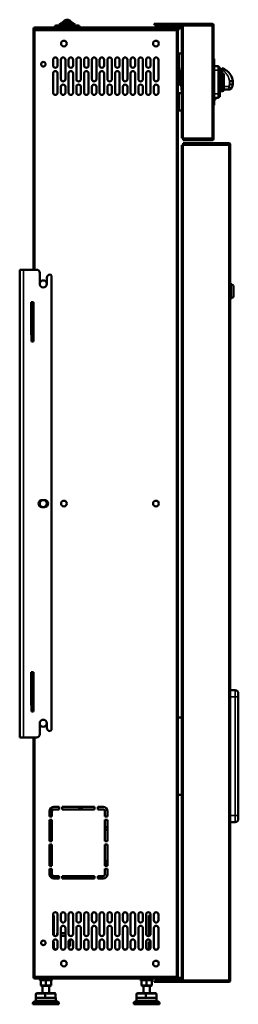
# Model space of a CAD drawing. Header units: millimetres. Extents: x -1845 to 7573, y -1484 to 1950.
# Tile 7 of 41: x 428 to 767, y -613 to 911. Entities that reach past the tile are written whole.
import ezdxf

# ---------------------------------------------------------------- set-up
doc = ezdxf.new("R2010")
doc.units = ezdxf.units.MM
doc.layers.add('Видимые тонкие (ГОСТ)', color=7, linetype='Continuous', lineweight=35)
doc.layers.add('Видимый контур (ГОСТ)', color=7, linetype='Continuous', lineweight=50)

msp = doc.modelspace()

# ---------------------------------------------------------------- linework, layer by layer
at = {"layer": 'Видимые тонкие (ГОСТ)'}
for p, q in [((520.9, 899.7), (482.9, 899.7)), ((514.4, 902.7), (489.4, 902.7)), ((511.5, 904.7), (492.3, 904.7)), ((508.4, 906.7), (495.4, 906.7)), ((506.3, 908.7), (497.5, 908.7)), ((651.4, 903.2), (651.4, 904.2)), ((651.4, 902.1), (651.4, 903.1)), ((669.9, 899.7), (669.9, 900.7)), ((678.4, 900.7), (678.4, 899.7)), ((726.4, 901.1), (681.4, 901.1)), ((681.4, 727.3), (681.4, 901.1)), ((726.4, 727.3), (726.4, 901.1)), ((450.9, 896.7), (449.9, 896.7)), ((451.9, 897.7), (451.9, 898.7)), ((451.9, 893.7), (671.4, 893.7)), ((451.9, 523.7), (451.9, 893.7)), ((670.9, 898.7), (670.9, 897.7)), ((671.4, 893.7), (671.4, -570.3)), ((678.4, 897.7), (678.4, 898.7)), ((728.4, 843.2), (729.4, 843.2)), ((677.4, 829.2), (676.9, 829.2)), ((677.4, 829.7), (677.4, 829.2)), ((677.4, 829.2), (678.9, 829.2)), ((677.4, 809.2), (677.4, 829.2)), ((679.4, 831.4), (678.9, 831.4)), ((736.4, 832.7), (729.4, 832.7)), ((736.4, 832.7), (737.4, 832.7)), ((742.4, 800.2), (742.4, 827.8)), ((676.9, 809.2), (677.4, 809.2)), ((677.4, 809.2), (677.4, 808.7)), ((678.9, 809.2), (677.4, 809.2)), ((753.4, 810.8), (753.4, 815.2)), ((679.4, 806.4), (678.9, 806.4)), ((736.4, 795.7), (729.4, 795.7)), ((736.4, 795.7), (737.4, 795.7)), ((752.1, 807.1), (744.4, 807.1)), ((752.1, 802.4), (752.1, 807.1)), ((729.4, 785.2), (728.4, 785.2)), ((730.9, 787.4), (729.4, 787.4)), ((730.9, 789.7), (730.9, 787.4)), ((730.9, 787.4), (731.4, 787.4)), ((730.9, 786.9), (730.9, 787.4)), ((681.4, 727.3), (726.4, 727.3)), ((681.4, 716.7), (681.4, -575.8)), ((752.4, 716.7), (681.4, 716.7)), ((683.4, 724.2), (683.4, 725.2)), ((683.4, 718.7), (683.4, 719.7)), ((752.4, 718.7), (752.4, 719.7)), ((752.4, -575.8), (752.4, 716.7)), ((753.4, 717.7), (754.4, 717.7)), ((434.4, 523.7), (434.4, -200.3)), ((446.6, 460.7), (449.6, 460.7)), ((449.6, 414.7), (446.6, 414.7)), ((446.6, -112.3), (449.6, -112.3)), ((761.9, -137.3), (761.9, -127.3)), ((754.4, -137.3), (761.9, -137.3)), ((761.9, -137.3), (766.9, -137.3)), ((761.9, -137.3), (761.9, -321.3)), ((449.6, -158.3), (446.6, -158.3)), ((451.9, -570.3), (451.9, -200.3)), ((761.9, -321.3), (754.4, -321.3)), ((761.9, -321.3), (766.9, -321.3)), ((761.9, -331.3), (761.9, -321.3)), ((449.9, -571.3), (450.9, -571.3)), ((671.4, -570.3), (451.9, -570.3)), ((451.9, -572.3), (451.9, -573.3)), ((651.4, -576.8), (651.4, -577.8)), ((651.4, -578.8), (651.4, -577.8)), ((669.9, -575.3), (669.9, -574.3)), ((670.9, -572.3), (670.9, -573.3)), ((678.4, -573.3), (678.4, -572.3)), ((678.4, -575.3), (678.4, -574.3)), ((681.4, -575.8), (752.4, -575.8)), ((752.4, -578.8), (752.4, -577.8)), ((753.4, -576.8), (754.4, -576.8)), ((485.1, -608.5), (452.7, -608.5)), ((453.3, -607.5), (484.4, -607.5)), ((453.4, -597.3), (467.8, -597.3)), ((467.8, -597.3), (483.7, -597.3)), ((484, -597.3), (483.7, -597.3)), ((483.7, -597.3), (483.7, -603.3)), ((641.1, -608.5), (608.7, -608.5)), ((609.3, -607.5), (640.4, -607.5)), ((609.4, -597.3), (623.7, -597.3)), ((609.4, -597.3), (609.4, -597.3)), ((623.7, -597.3), (639.6, -597.3)), ((640, -597.3), (639.6, -597.3)), ((639.6, -597.3), (639.6, -603.3)), ((640, -597.3), (640, -597.3)), ((488.9, -610.9), (448.9, -610.9)), ((449.4, -610), (488.4, -610)), ((644.9, -610.9), (604.9, -610.9)), ((605.4, -610), (644.4, -610))]:
    msp.add_line(p, q, dxfattribs=at)
for centre, major_axis, ratio, start_param, end_param in [((752.1, 807.4), (4.32, -2.51), 0.052208, 4.742691, 6.283185), ((693.5, 729.3), (0, 4.5), 0.727116, 3.542755, 3.596309), ((694.2, 729.3), (0, -4.5), 0.727116, 0.401162, 0.454717), ((696.6, 729.3), (0, -4.5), 0.727116, 0.401162, 0.454717), ((483, -597.3), (0, 1), 0.656091, 4.712389, 6.283185), ((639, -597.3), (0, 1), 0.649362, 4.712389, 6.283185)]:
    msp.add_ellipse(centre, major_axis=major_axis, ratio=ratio, start_param=start_param, end_param=end_param, dxfattribs=at)
for points, knots in [([(741.4, 833.3), (743.2, 832.2), (744.9, 830.9), (747.6, 828.2), (748.6, 826.9), (749.5, 825.5), (751, 823.2), (752.1, 820.6), (753.1, 817), (753.2, 816.1), (753.4, 815.2)], [-3.544175, -3.544175, -3.544175, -3.544175, -2.906736, -2.906736, -2.42923, -2.42923, -2.42923, -1.64024, -1.64024, -1.382098, -1.382098, -1.382098, -1.382098]), ([(753.4, 810.8), (753.4, 810.6), (753.3, 810.4), (753, 809.1), (752.6, 808.1), (752.1, 807.1)], [-0.3612264, -0.3612264, -0.3612264, -0.3612264, -0.3102221, -0.3102221, 0, 0, 0, 0])]:
    msp.add_open_spline(points, degree=3, knots=knots, dxfattribs=at)
at = {"layer": 'Видимый контур (ГОСТ)'}
for p, q in [((482.9, 898.7), (482.9, 899.7)), ((484.9, 901.7), (518.9, 901.7)), ((489.4, 901.7), (489.4, 902.7)), ((490.4, 903.7), (513.4, 903.7)), ((492.3, 903.7), (492.3, 904.7)), ((493.3, 905.7), (510.5, 905.7)), ((495.4, 905.7), (495.4, 906.7)), ((496.4, 907.7), (507.4, 907.7)), ((497.5, 907.7), (497.5, 908.7)), ((498.5, 909.7), (505.3, 909.7)), ((500.8, 910.7), (503, 910.7)), ((506.3, 907.7), (506.3, 908.7)), ((508.4, 905.7), (508.4, 906.7)), ((511.5, 903.7), (511.5, 904.7)), ((514.4, 901.7), (514.4, 902.7)), ((520.9, 898.7), (520.9, 899.7)), ((636.4, 904.2), (651.4, 904.2)), ((636.4, 904.2), (636.4, 903.2)), ((651.4, 903.2), (636.4, 903.2)), ((637.4, 903.1), (651.4, 903.1)), ((637.4, 902.1), (637.4, 903.1)), ((651.4, 902.1), (637.4, 902.1)), ((651.4, 904.2), (726.4, 904.2)), ((726.4, 903.2), (651.4, 903.2)), ((651.4, 903.1), (681.4, 903.1)), ((681.4, 902.1), (651.4, 902.1)), ((664.9, 900.7), (669.9, 900.7)), ((664.9, 900.7), (664.9, 899.7)), ((669.9, 899.7), (664.9, 899.7)), ((669.9, 900.7), (678.4, 900.7)), ((678.4, 899.7), (669.9, 899.7)), ((679.4, 727.3), (679.4, 901.1)), ((681.4, 901.1), (679.4, 901.1)), ((681.4, 903.1), (726.4, 903.1)), ((681.4, 903.1), (681.4, 901.1)), ((726.4, 901.1), (726.4, 903.1)), ((726.4, 901.1), (728.4, 901.1)), ((727.4, 901.1), (727.4, 902.2)), ((728.4, 902.2), (728.4, 901.1)), ((728.4, 901.1), (728.4, 727.3)), ((449.9, 896.7), (449.9, 896.2)), ((449.9, 893.7), (449.9, 896.2)), ((449.9, 896.2), (450.9, 896.2)), ((449.9, 523.7), (449.9, 893.7)), ((451.9, 893.7), (449.9, 893.7)), ((450.9, 896.2), (450.9, 896.7)), ((450.9, 896.2), (450.9, 893.7)), ((670.9, 898.7), (451.9, 898.7)), ((451.9, 897.7), (670.9, 897.7)), ((451.9, 895.7), (671.4, 895.7)), ((451.9, 895.7), (451.9, 893.7)), ((485.9, 895.7), (485.9, 897.7)), ((517.9, 895.7), (517.9, 897.7)), ((670.9, 898.7), (673.9, 898.7)), ((673.9, 897.7), (670.9, 897.7)), ((671.4, 895.7), (674.4, 895.7)), ((671.4, 893.7), (671.4, 895.7)), ((671.4, 894.7), (672.4, 894.7)), ((674.4, 894.7), (671.4, 894.7)), ((673.4, 893.7), (671.4, 893.7)), ((673.4, 894.7), (672.4, 894.7)), ((672.4, 893.7), (672.4, 894.7)), ((673.4, 894.7), (673.4, 893.7)), ((673.4, 893.7), (673.4, -570.3)), ((673.9, 897.7), (673.9, 898.7)), ((673.9, 898.7), (678.4, 898.7)), ((678.4, 897.7), (673.9, 897.7)), ((674.4, 894.7), (674.4, 895.7)), ((674.9, 858.2), (674.9, 831.2)), ((679.4, 858.2), (674.9, 858.2)), ((480.1, 839.7), (480.1, 848.7)), ((487.1, 848.7), (487.1, 839.7)), ((492.1, 818.7), (492.1, 848.7)), ((499.1, 848.7), (499.1, 818.7)), ((504.1, 839.7), (504.1, 848.7)), ((511.1, 848.7), (511.1, 839.7)), ((516.1, 818.7), (516.1, 848.7)), ((523.1, 848.7), (523.1, 818.7)), ((528.1, 839.7), (528.1, 848.7)), ((535.1, 848.7), (535.1, 839.7)), ((540.1, 818.7), (540.1, 848.7)), ((547.1, 848.7), (547.1, 818.7)), ((552.1, 839.7), (552.1, 848.7)), ((559.1, 848.7), (559.1, 839.7)), ((564.1, 818.7), (564.1, 848.7)), ((571.1, 848.7), (571.1, 818.7)), ((576.1, 839.7), (576.1, 848.7)), ((583.1, 848.7), (583.1, 839.7)), ((588.1, 818.7), (588.1, 848.7)), ((595.1, 848.7), (595.1, 818.7)), ((600.1, 839.7), (600.1, 848.7)), ((607.1, 848.7), (607.1, 839.7)), ((612.1, 818.7), (612.1, 848.7)), ((619.1, 848.7), (619.1, 818.7)), ((624.1, 839.7), (624.1, 848.7)), ((631.1, 848.7), (631.1, 839.7)), ((636.1, 818.7), (636.1, 848.7)), ((643.1, 848.7), (643.1, 818.7)), ((729.4, 850.2), (728.4, 850.2)), ((729.4, 850.2), (729.4, 843.2)), ((729.4, 785.2), (729.4, 843.2)), ((736.4, 838.7), (729.4, 838.7)), ((736.4, 832.7), (736.4, 838.7)), ((480.1, 797.7), (480.1, 827.7)), ((487.1, 827.7), (487.1, 797.7)), ((504.1, 797.7), (504.1, 827.7)), ((511.1, 827.7), (511.1, 797.7)), ((528.1, 797.7), (528.1, 827.7)), ((535.1, 827.7), (535.1, 797.7)), ((552.1, 797.7), (552.1, 827.7)), ((559.1, 827.7), (559.1, 797.7)), ((576.1, 797.7), (576.1, 827.7)), ((583.1, 827.7), (583.1, 797.7)), ((600.1, 797.7), (600.1, 827.7)), ((607.1, 827.7), (607.1, 797.7)), ((624.1, 797.7), (624.1, 827.7)), ((631.1, 827.7), (631.1, 797.7)), ((673.4, 836.7), (674.9, 836.7)), ((675.9, 820.3), (673.4, 825.1)), ((674.9, 831.2), (678.9, 831.2)), ((676.9, 829.2), (676.9, 809.2)), ((678.9, 829.7), (677.4, 829.7)), ((678.9, 831.4), (678.9, 836.4)), ((679.4, 836.4), (678.9, 836.4)), ((678.9, 831.4), (678.9, 806.4)), ((736.4, 837.7), (737.4, 837.7)), ((736.4, 832.7), (736.4, 795.7)), ((737.4, 832.7), (737.4, 837.7)), ((737.4, 836.9), (738.4, 836.9)), ((737.4, 832.7), (737.4, 795.7)), ((737.4, 825.4), (738.4, 825.4)), ((738.4, 825.4), (738.4, 836.9)), ((740.4, 828.2), (740.4, 800.2)), ((740.4, 828.2), (741.4, 828.2)), ((741.4, 835.6), (741.4, 833.3)), ((741.4, 827.8), (741.4, 833.3)), ((742.4, 827.8), (741.4, 827.8)), ((744.4, 825.6), (744.4, 802.2)), ((676.4, 811.4), (676.4, 818)), ((676.9, 811.4), (676.4, 811.4)), ((677.4, 808.7), (678.9, 808.7)), ((737.4, 822.7), (740.4, 822.7)), ((758.4, 815.1), (758.4, 810.4)), ((758.4, 810.4), (758.4, 810.4)), ((492.1, 797.7), (492.1, 806.7)), ((499.1, 806.7), (499.1, 797.7)), ((516.1, 797.7), (516.1, 806.7)), ((523.1, 806.7), (523.1, 797.7)), ((540.1, 797.7), (540.1, 806.7)), ((547.1, 806.7), (547.1, 797.7)), ((564.1, 797.7), (564.1, 806.7)), ((571.1, 806.7), (571.1, 797.7)), ((588.1, 797.7), (588.1, 806.7)), ((595.1, 806.7), (595.1, 797.7)), ((612.1, 797.7), (612.1, 806.7)), ((619.1, 806.7), (619.1, 797.7)), ((636.1, 797.7), (636.1, 806.7)), ((643.1, 806.7), (643.1, 797.7)), ((678.4, 797.2), (674.9, 797.2)), ((674.9, 797.2), (674.9, 770.2)), ((678.4, 796.2), (678.4, 797.2)), ((679.4, 796.2), (678.4, 796.2)), ((678.9, 801.4), (678.9, 806.4)), ((679.4, 801.4), (678.9, 801.4)), ((736.4, 789.7), (736.4, 795.7)), ((737.4, 805.7), (740.4, 805.7)), ((737.4, 802.9), (738.4, 802.9)), ((737.4, 790.7), (737.4, 795.7)), ((738.4, 791.4), (738.4, 802.9)), ((740.4, 800.2), (742.4, 800.2)), ((744.4, 802.4), (752.1, 802.4)), ((674.9, 791.7), (673.4, 791.7)), ((728.4, 778.2), (729.4, 778.2)), ((736.4, 789.7), (729.4, 789.7)), ((729.4, 786.9), (730.9, 786.9)), ((729.4, 785.2), (729.4, 778.2)), ((731.4, 787.4), (731.4, 789.7)), ((736.4, 790.7), (737.4, 790.7)), ((737.4, 791.4), (738.4, 791.4)), ((674.9, 770.2), (679.4, 770.2)), ((679.4, 727.3), (681.4, 727.3)), ((679.4, -575.8), (679.4, 716.7)), ((679.4, 716.7), (681.4, 716.7)), ((681.4, 727.3), (681.4, 725.3)), ((726.4, 725.3), (681.4, 725.3)), ((681.4, 725.2), (683.4, 725.2)), ((681.4, 725.2), (681.4, 724.2)), ((683.4, 724.2), (681.4, 724.2)), ((681.4, 719.7), (683.4, 719.7)), ((681.4, 719.7), (681.4, 718.7)), ((683.4, 718.7), (681.4, 718.7)), ((681.4, 718.7), (752.4, 718.7)), ((681.4, 718.7), (681.4, 716.7)), ((683.4, 725.2), (726.4, 725.2)), ((726.4, 724.2), (683.4, 724.2)), ((752.4, 719.7), (683.4, 719.7)), ((752.4, 718.7), (683.4, 718.7)), ((726.4, 725.3), (726.4, 727.3)), ((728.4, 727.3), (726.4, 727.3)), ((727.4, 726.2), (727.4, 727.3)), ((728.4, 727.3), (728.4, 726.2)), ((752.4, 716.7), (752.4, 718.7)), ((752.4, 716.7), (754.4, 716.7)), ((753.4, 716.7), (753.4, 717.7)), ((754.4, 717.7), (754.4, 716.7)), ((754.4, 716.7), (754.4, -575.8)), ((428.4, -200.3), (428.4, 523.7)), ((434.4, 523.7), (428.4, 523.7)), ((434.4, 523.7), (454.4, 523.7)), ((459.4, 501.7), (459.4, 518.7)), ((470.4, 511.3), (470.4, 501.7)), ((477.4, 514.3), (477.4, -188.3)), ((755.4, 502.9), (754.4, 502.9)), ((755.4, 502.9), (755.4, 478)), ((759.4, 499.4), (755.4, 501.4)), ((759.4, 499.4), (759.4, 481.4)), ((446.4, 473.7), (449.9, 473.7)), ((446.4, 422.7), (446.4, 473.7)), ((449.9, 473.7), (449.9, 422.7)), ((755.4, 478), (754.4, 478)), ((759.4, 481.4), (755.4, 479.4)), ((446.6, 460.7), (446.6, 462.7)), ((449.6, 462.7), (446.6, 462.7)), ((446.6, 460.7), (446.6, 414.7)), ((449.6, 462.7), (449.6, 460.7)), ((449.6, 414.7), (449.6, 460.7)), ((446.6, 422.7), (446.4, 422.7)), ((446.6, 412.7), (446.6, 414.7)), ((446.6, 412.7), (449.6, 412.7)), ((449.9, 422.7), (449.6, 422.7)), ((449.6, 414.7), (449.6, 412.7)), ((462.9, 167.2), (466.9, 167.2)), ((466.9, 156.2), (462.9, 156.2)), ((446.4, -99.3), (449.9, -99.3)), ((446.4, -150.3), (446.4, -99.3)), ((449.9, -99.3), (449.9, -150.3)), ((446.6, -112.3), (446.6, -110.3)), ((449.6, -110.3), (446.6, -110.3)), ((446.6, -112.3), (446.6, -158.3)), ((449.6, -110.3), (449.6, -112.3)), ((449.6, -158.3), (449.6, -112.3)), ((761.9, -127.3), (754.4, -127.3)), ((766.9, -132.3), (766.9, -137.3)), ((446.6, -150.3), (446.4, -150.3)), ((449.9, -150.3), (449.6, -150.3)), ((766.9, -321.3), (766.9, -137.3)), ((446.6, -160.3), (446.6, -158.3)), ((446.6, -160.3), (449.6, -160.3)), ((449.6, -158.3), (449.6, -160.3)), ((459.4, -195.3), (459.4, -178.3)), ((470.4, -178.3), (470.4, -185.3)), ((673.4, -169.3), (679.4, -169.3)), ((428.4, -200.3), (434.4, -200.3)), ((454.4, -200.3), (434.4, -200.3)), ((449.9, -570.3), (449.9, -200.3)), ((679.4, -289.3), (673.4, -289.3)), ((474.4, -322.8), (474.4, -314.8)), ((477.4, -311.8), (481.4, -311.8)), ((477.4, -322.8), (477.4, -311.8)), ((478.4, -314.8), (478.4, -322.8)), ((481.4, -307.8), (489.4, -307.8)), ((489.4, -311.8), (481.4, -311.8)), ((489.4, -307.8), (489.4, -311.8)), ((494.4, -307.8), (544.4, -307.8)), ((494.4, -311.8), (494.4, -307.8)), ((544.4, -311.8), (494.4, -311.8)), ((524.5, -309.8), (520.5, -309.8)), ((544.4, -307.8), (544.4, -311.8)), ((549.4, -311.8), (549.4, -307.8)), ((549.4, -307.8), (557.4, -307.8)), ((557.4, -311.8), (549.4, -311.8)), ((560.4, -322.8), (560.4, -314.8)), ((564.4, -314.8), (564.4, -322.8)), ((478.4, -322.8), (474.4, -322.8)), ((474.4, -360.8), (474.4, -327.8)), ((474.4, -327.8), (478.4, -327.8)), ((477.4, -347.8), (477.4, -327.8)), ((478.4, -327.8), (478.4, -360.8)), ((564.4, -322.8), (560.4, -322.8)), ((560.4, -360.8), (560.4, -327.8)), ((560.4, -327.8), (564.4, -327.8)), ((564.4, -327.8), (564.4, -360.8)), ((754.4, -331.3), (761.9, -331.3)), ((766.9, -321.3), (766.9, -326.3)), ((478.4, -347.8), (477.4, -347.8)), ((478.4, -360.8), (474.4, -360.8)), ((477.4, -352.8), (478.4, -352.8)), ((477.4, -360.8), (477.4, -352.8)), ((564.4, -360.8), (560.4, -360.8)), ((474.4, -398.8), (474.4, -365.8)), ((474.4, -365.8), (478.4, -365.8)), ((477.4, -388.8), (477.4, -365.8)), ((478.4, -365.8), (478.4, -398.8)), ((560.4, -398.8), (560.4, -365.8)), ((560.4, -365.8), (564.4, -365.8)), ((564.4, -365.8), (564.4, -398.8)), ((478.4, -388.8), (477.4, -388.8)), ((477.4, -393.8), (478.4, -393.8)), ((477.4, -398.8), (477.4, -393.8)), ((478.4, -398.8), (474.4, -398.8)), ((474.4, -411.8), (474.4, -403.8)), ((474.4, -403.8), (478.4, -403.8)), ((477.4, -417.6), (477.4, -403.8)), ((478.4, -403.8), (478.4, -411.8)), ((564.4, -398.8), (560.4, -398.8)), ((560.4, -411.8), (560.4, -403.8)), ((560.4, -403.8), (564.4, -403.8)), ((564.4, -403.8), (564.4, -411.8)), ((481.4, -414.8), (481.4, -418.8)), ((481.4, -414.8), (489.4, -414.8)), ((489.4, -418.8), (481.4, -418.8)), ((489.4, -414.8), (489.4, -418.8)), ((494.4, -418.8), (494.4, -414.8)), ((494.4, -414.8), (544.4, -414.8)), ((544.4, -418.8), (494.4, -418.8)), ((544.4, -414.8), (544.4, -418.8)), ((549.4, -418.8), (549.4, -414.8)), ((549.4, -414.8), (557.4, -414.8)), ((557.4, -418.8), (549.4, -418.8)), ((480.1, -504.3), (480.1, -474.3)), ((480.1, -475.8), (481.4, -475.8)), ((481.4, -475.8), (481.4, -507)), ((487.1, -474.3), (487.1, -504.3)), ((492.1, -483.3), (492.1, -474.3)), ((499.1, -474.3), (499.1, -483.3)), ((504.1, -504.3), (504.1, -474.3)), ((511.1, -474.3), (511.1, -504.3)), ((516.1, -483.3), (516.1, -474.3)), ((523.1, -474.3), (523.1, -483.3)), ((528.1, -504.3), (528.1, -474.3)), ((535.1, -474.3), (535.1, -504.3)), ((540.1, -483.3), (540.1, -474.3)), ((547.1, -474.3), (547.1, -483.3)), ((552.1, -504.3), (552.1, -474.3)), ((559.1, -474.3), (559.1, -504.3)), ((564.1, -483.3), (564.1, -474.3)), ((571.1, -474.3), (571.1, -483.3)), ((576.1, -504.3), (576.1, -474.3)), ((583.1, -474.3), (583.1, -504.3)), ((588.1, -483.3), (588.1, -474.3)), ((595.1, -474.3), (595.1, -483.3)), ((600.1, -504.3), (600.1, -474.3)), ((607.1, -474.3), (607.1, -504.3)), ((612.1, -483.3), (612.1, -474.3)), ((619.1, -474.3), (619.1, -483.3)), ((624.1, -504.3), (624.1, -474.3)), ((628.4, -507.7), (628.4, -475.8)), ((628.4, -475.8), (631.1, -475.8)), ((631.1, -474.3), (631.1, -504.3)), ((636.1, -483.3), (636.1, -474.3)), ((643.1, -474.3), (643.1, -483.3)), ((492.1, -525.3), (492.1, -495.3)), ((499.1, -495.3), (499.1, -525.3)), ((516.1, -525.3), (516.1, -495.3)), ((523.1, -495.3), (523.1, -525.3)), ((540.1, -525.3), (540.1, -495.3)), ((547.1, -495.3), (547.1, -525.3)), ((564.1, -525.3), (564.1, -495.3)), ((571.1, -495.3), (571.1, -525.3)), ((588.1, -525.3), (588.1, -495.3)), ((595.1, -495.3), (595.1, -525.3)), ((612.1, -525.3), (612.1, -495.3)), ((619.1, -495.3), (619.1, -525.3)), ((636.1, -525.3), (636.1, -495.3)), ((643.1, -495.3), (643.1, -525.3)), ((480.1, -525.3), (480.1, -516.3)), ((480.1, -516.8), (481.4, -516.8)), ((481.4, -516.8), (481.4, -525.3)), ((486.4, -506.5), (486.4, -503.3)), ((486.4, -503.3), (487.1, -503.3)), ((487.1, -516.3), (487.1, -525.3)), ((492.1, -503.3), (499.1, -503.3)), ((499.1, -507.3), (492.1, -507.3)), ((504.1, -525.3), (504.1, -516.3)), ((506.4, -513.1), (506.4, -523.3)), ((511.1, -516.3), (511.1, -525.3)), ((528.1, -525.3), (528.1, -516.3)), ((535.1, -516.3), (535.1, -525.3)), ((552.1, -525.3), (552.1, -516.3)), ((559.1, -516.3), (559.1, -525.3)), ((576.1, -525.3), (576.1, -516.3)), ((583.1, -516.3), (583.1, -525.3)), ((600.1, -525.3), (600.1, -516.3)), ((607.1, -516.3), (607.1, -525.3)), ((624.1, -525.3), (624.1, -516.3)), ((628.4, -516.8), (631.1, -516.8)), ((628.4, -525.3), (628.4, -516.8)), ((631.1, -516.3), (631.1, -525.3)), ((484.4, -528.3), (485.4, -528.3)), ((506.4, -523.3), (504.1, -523.3)), ((505.8, -528.3), (509.4, -528.3)), ((517.8, -528.3), (521.4, -528.3)), ((529.8, -528.3), (532.9, -528.3)), ((532.9, -528.3), (532.9, -528.6)), ((541.8, -528.3), (545.4, -528.3)), ((553.8, -528.3), (557.4, -528.3)), ((565.8, -528.3), (569.4, -528.3)), ((577.9, -528.3), (581.4, -528.3)), ((577.9, -528.4), (577.9, -528.3)), ((589.8, -528.3), (593.4, -528.3)), ((601.8, -528.3), (605.4, -528.3)), ((449.9, -570.3), (451.9, -570.3)), ((449.9, -570.8), (449.9, -570.3)), ((450.9, -570.8), (449.9, -570.8)), ((449.9, -570.8), (449.9, -571.3)), ((450.9, -570.3), (450.9, -570.8)), ((450.9, -570.8), (450.9, -571.3)), ((451.9, -570.3), (451.9, -572.3)), ((671.4, -572.3), (451.9, -572.3)), ((670.9, -572.3), (451.9, -572.3)), ((451.9, -573.3), (670.9, -573.3)), ((458.9, -574.8), (458.9, -573.3)), ((458.9, -574.8), (478.9, -574.8)), ((459.4, -575.3), (458.9, -574.8)), ((478.4, -575.3), (459.4, -575.3)), ((461.6, -575.3), (460.9, -575.7)), ((460.9, -575.4), (460.9, -575.3)), ((460.9, -575.4), (460.9, -575.7)), ((460.9, -576.4), (460.9, -575.7)), ((460.9, -576.4), (460.9, -583.5)), ((468.9, -576.4), (468.9, -583.5)), ((476.2, -575.3), (476.9, -575.7)), ((476.9, -575.3), (476.9, -575.4)), ((476.9, -575.4), (476.9, -575.7)), ((476.9, -575.7), (476.9, -576.4)), ((476.9, -576.4), (476.9, -583.5)), ((478.4, -575.3), (478.9, -574.8)), ((478.9, -574.8), (478.9, -573.3)), ((614.9, -574.8), (614.9, -573.3)), ((614.9, -574.8), (634.9, -574.8)), ((615.4, -575.3), (614.9, -574.8)), ((634.4, -575.3), (615.4, -575.3)), ((617.6, -575.3), (616.9, -575.7)), ((616.9, -575.7), (616.9, -575.3)), ((616.9, -576.4), (616.9, -575.7)), ((616.9, -576.4), (616.9, -583.5)), ((624.9, -576.4), (624.9, -583.5)), ((632.2, -575.3), (632.9, -575.7)), ((632.9, -575.3), (632.9, -575.7)), ((632.9, -575.7), (632.9, -576.4)), ((632.9, -576.4), (632.9, -583.5)), ((634.4, -575.3), (634.9, -574.8)), ((634.9, -574.8), (634.9, -573.3)), ((636.4, -577.8), (651.4, -577.8)), ((636.4, -577.8), (636.4, -578.8)), ((651.4, -578.8), (636.4, -578.8)), ((651.4, -576.8), (637.4, -576.8)), ((637.4, -576.8), (637.4, -577.8)), ((637.4, -577.8), (651.4, -577.8)), ((651.4, -576.8), (681.4, -576.8)), ((752.4, -577.8), (651.4, -577.8)), ((681.4, -577.8), (651.4, -577.8)), ((651.4, -578.8), (752.4, -578.8)), ((664.9, -574.3), (669.9, -574.3)), ((664.9, -574.3), (664.9, -575.3)), ((669.9, -575.3), (664.9, -575.3)), ((669.9, -574.3), (678.4, -574.3)), ((678.4, -575.3), (669.9, -575.3)), ((673.9, -573.3), (670.9, -573.3)), ((671.4, -570.3), (673.4, -570.3)), ((671.4, -572.3), (671.4, -570.3)), ((671.4, -571.3), (674.4, -571.3)), ((672.4, -571.3), (671.4, -571.3)), ((674.4, -572.3), (671.4, -572.3)), ((672.4, -571.3), (672.4, -570.3)), ((672.4, -571.3), (673.4, -571.3)), ((673.4, -570.3), (673.4, -571.3)), ((673.9, -573.3), (673.9, -572.3)), ((678.4, -573.3), (673.9, -573.3)), ((674.4, -572.3), (674.4, -571.3)), ((674.4, -572.3), (678.4, -572.3)), ((681.4, -575.8), (679.4, -575.8)), ((681.4, -575.8), (681.4, -577.8)), ((752.4, -577.8), (681.4, -577.8)), ((752.4, -577.8), (752.4, -575.8)), ((754.4, -575.8), (752.4, -575.8)), ((753.4, -576.8), (753.4, -575.8)), ((754.4, -575.8), (754.4, -576.8)), ((460.9, -584.2), (460.9, -583.5)), ((461.6, -584.6), (460.9, -584.2)), ((461.6, -584.6), (476.2, -584.6)), ((463.9, -596.3), (463.9, -584.6)), ((473.9, -596.3), (473.9, -584.6)), ((476.2, -584.6), (476.9, -584.2)), ((476.9, -583.5), (476.9, -584.2)), ((616.9, -584.2), (616.9, -583.5)), ((617.6, -584.6), (616.9, -584.2)), ((617.6, -584.6), (632.2, -584.6)), ((619.9, -596.3), (619.9, -584.6)), ((629.9, -596.3), (629.9, -584.6)), ((632.2, -584.6), (632.9, -584.2)), ((632.9, -583.5), (632.9, -584.2)), ((467.8, -603.3), (453.3, -603.3)), ((453.3, -607.5), (453.3, -603.3)), ((453.4, -597.3), (453.4, -603.3)), ((467.9, -596.3), (454.8, -596.3)), ((467.8, -597.3), (467.8, -603.3)), ((484.4, -603.3), (467.8, -603.3)), ((483, -596.3), (467.9, -596.3)), ((484, -597.3), (484, -603.3)), ((484.4, -607.5), (484.4, -603.3)), ((623.7, -603.3), (609.3, -603.3)), ((609.3, -607.5), (609.3, -603.3)), ((609.4, -597.3), (609.4, -603.3)), ((609.4, -597.3), (609.4, -603.3)), ((623.8, -596.3), (610.8, -596.3)), ((610.8, -596.3), (610.8, -596.3)), ((623.7, -597.3), (623.7, -603.3)), ((640.4, -603.3), (623.7, -603.3)), ((639, -596.3), (623.8, -596.3)), ((639, -596.3), (639, -596.3)), ((640, -597.3), (640, -603.3)), ((640, -597.3), (640, -603.3)), ((640.4, -607.5), (640.4, -603.3)), ((448.9, -613.3), (448.9, -610.9)), ((488.9, -613.3), (448.9, -613.3)), ((488.9, -613.3), (488.9, -610.9)), ((604.9, -613.3), (604.9, -610.9)), ((644.9, -613.3), (604.9, -613.3)), ((644.9, -613.3), (644.9, -610.9))]:
    msp.add_line(p, q, dxfattribs=at)
for centre, radius in [((496.9, 873.7), 4.5), ((639.4, 873.7), 4.5), ((464.9, 841.7), 3.5), ((464.9, 161.7), 5.5), ((496.9, 161.7), 4.5), ((639.4, 161.7), 4.5), ((464.9, -518.3), 3.5), ((496.9, -550.3), 4.5), ((639.4, -550.3), 4.5)]:
    msp.add_circle(centre, radius, dxfattribs=at)
for centre, radius, start, end in [((484.9, 899.7), 2, 90, 180), ((490.4, 902.7), 1, 90, 180), ((493.3, 904.7), 1, 90, 180), ((496.4, 906.7), 1, 90, 180), ((498.5, 908.7), 1, 90, 180), ((500.8, 909.7), 1, 90, 180), ((503, 909.7), 1, 0, 90), ((505.3, 908.7), 1, 0, 90), ((507.4, 906.7), 1, 0, 90), ((510.5, 904.7), 1, 0, 90), ((513.4, 902.7), 1, 0, 90), ((518.9, 899.7), 2, 0, 90), ((678.4, 899.2), 1.5, 48.1897, 90), ((678.4, 899.2), 0.5, 270, 90), ((726.4, 902.2), 2, 0, 90), ((726.4, 902.2), 1, 0, 90), ((451.9, 896.7), 2, 90, 180), ((451.9, 896.7), 1, 90, 180), ((453.4, 893.7), 2, 138.5904, 180), ((678.4, 899.2), 1.5, 270, 311.8103), ((483.6, 848.7), 3.5, 0, 180), ((483.6, 839.7), 3.5, 180, 0), ((495.6, 848.7), 3.5, 0, 180), ((507.6, 848.7), 3.5, 0, 180), ((507.6, 839.7), 3.5, 180, 0), ((519.6, 848.7), 3.5, 0, 180), ((531.6, 848.7), 3.5, 0, 180), ((531.6, 839.7), 3.5, 180, 0), ((543.6, 848.7), 3.5, 0, 180), ((555.6, 848.7), 3.5, 0, 180), ((555.6, 839.7), 3.5, 180, 0), ((567.6, 848.7), 3.5, 0, 180), ((579.6, 848.7), 3.5, 0, 180), ((579.6, 839.7), 3.5, 180, 0), ((591.6, 848.7), 3.5, 0, 180), ((603.6, 848.7), 3.5, 0, 180), ((603.6, 839.7), 3.5, 180, 0), ((615.6, 848.7), 3.5, 0, 180), ((627.6, 848.7), 3.5, 0, 180), ((627.6, 839.7), 3.5, 180, 0), ((639.6, 848.7), 3.5, 0, 180), ((483.6, 827.7), 3.5, 0, 180), ((507.6, 827.7), 3.5, 0, 180), ((531.6, 827.7), 3.5, 0, 180), ((555.6, 827.7), 3.5, 0, 180), ((579.6, 827.7), 3.5, 0, 180), ((603.6, 827.7), 3.5, 0, 180), ((627.6, 827.7), 3.5, 0, 180), ((678.2, 815.6), 12, 96.523, 113.9797), ((677.4, 829.2), 0.5, 90, 180), ((495.6, 818.7), 3.5, 180, 0), ((495.6, 806.7), 3.5, 0, 180), ((519.6, 818.7), 3.5, 180, 0), ((519.6, 806.7), 3.5, 0, 180), ((543.6, 818.7), 3.5, 180, 0), ((543.6, 806.7), 3.5, 0, 180), ((567.6, 818.7), 3.5, 180, 0), ((567.6, 806.7), 3.5, 0, 180), ((591.6, 818.7), 3.5, 180, 0), ((591.6, 806.7), 3.5, 0, 180), ((615.6, 818.7), 3.5, 180, 0), ((615.6, 806.7), 3.5, 0, 180), ((639.6, 818.7), 3.5, 180, 0), ((639.6, 806.7), 3.5, 0, 180), ((671.4, 818), 5, 0, 27.0049), ((677.4, 809.2), 0.5, 180, 270), ((483.6, 797.7), 3.5, 180, 0), ((495.6, 797.7), 3.5, 180, 0), ((507.6, 797.7), 3.5, 180, 0), ((519.6, 797.7), 3.5, 180, 0), ((531.6, 797.7), 3.5, 180, 0), ((543.6, 797.7), 3.5, 180, 0), ((555.6, 797.7), 3.5, 180, 0), ((567.6, 797.7), 3.5, 180, 0), ((579.6, 797.7), 3.5, 180, 0), ((591.6, 797.7), 3.5, 180, 0), ((603.6, 797.7), 3.5, 180, 0), ((615.6, 797.7), 3.5, 180, 0), ((627.6, 797.7), 3.5, 180, 0), ((639.6, 797.7), 3.5, 180, 0), ((742.4, 802.2), 2, 270, 0), ((752.1, 807.4), 5, 270, 329.8614), ((730.9, 787.4), 0.5, 270, 0), ((730, 801), 12, 276.523, 287.949), ((726.4, 726.2), 2, 270, 0), ((726.4, 726.2), 1, 270, 0), ((752.4, 717.7), 2, 0, 90), ((752.4, 717.7), 1, 0, 90), ((454.4, 518.7), 5, 0, 90), ((464.9, 501.7), 5.5, 0, 180), ((475.4, 511.3), 5, 90, 180), ((475.4, 514.3), 2, 0, 90), ((464.9, 501.7), 5.5, 180, 0), ((462.9, 161.7), 5.5, 90, 270), ((466.9, 161.7), 5.5, 270, 90), ((761.9, -132.3), 5, 0, 90), ((464.9, -178.3), 5.5, 0, 180), ((464.9, -178.3), 5.5, 180, 0), ((454.4, -195.3), 5, 270, 0), ((475.4, -185.3), 5, 180, 270), ((475.4, -188.3), 2, 270, 0), ((481.4, -314.8), 7, 90, 180), ((481.4, -314.8), 3, 90, 180), ((552.9, -312.3), 32.5, 172.0412, 175.5883), ((552.9, -312.3), 28.5, 170.9153, 174.9676), ((557.4, -314.8), 7, 0, 90), ((557.4, -314.8), 3, 0, 90), ((761.9, -326.3), 5, 270, 0), ((552.9, -312.3), 28.5, 285.2689, 293.8097), ((552.9, -312.3), 32.5, 283.3522, 290.733), ((552.9, -422.3), 32.5, 69.267, 76.6478), ((552.9, -422.3), 28.5, 66.1903, 74.7311), ((481.4, -411.8), 7, 180, 270), ((481.4, -411.8), 3, 180, 270), ((552.9, -422.3), 32.5, 166.6576, 173.8177), ((552.9, -422.3), 28.5, 164.7425, 172.9459), ((557.4, -411.8), 7, 270, 0), ((557.4, -411.8), 3, 270, 0), ((483.6, -474.3), 3.5, 0, 180), ((495.6, -474.3), 3.5, 0, 180), ((507.6, -474.3), 3.5, 0, 180), ((519.6, -474.3), 3.5, 0, 180), ((531.6, -474.3), 3.5, 0, 180), ((543.6, -474.3), 3.5, 0, 180), ((555.6, -474.3), 3.5, 0, 180), ((567.6, -474.3), 3.5, 0, 180), ((579.6, -474.3), 3.5, 0, 180), ((591.6, -474.3), 3.5, 0, 180), ((603.6, -474.3), 3.5, 0, 180), ((615.6, -474.3), 3.5, 0, 180), ((627.6, -474.3), 3.5, 0, 180), ((639.6, -474.3), 3.5, 0, 180), ((495.6, -483.3), 3.5, 180, 0), ((519.6, -483.3), 3.5, 180, 0), ((543.6, -483.3), 3.5, 180, 0), ((567.6, -483.3), 3.5, 180, 0), ((591.6, -483.3), 3.5, 180, 0), ((615.6, -483.3), 3.5, 180, 0), ((639.6, -483.3), 3.5, 180, 0), ((495.6, -495.3), 3.5, 0, 180), ((519.6, -495.3), 3.5, 0, 180), ((543.6, -495.3), 3.5, 0, 180), ((567.6, -495.3), 3.5, 0, 180), ((591.6, -495.3), 3.5, 0, 180), ((615.6, -495.3), 3.5, 0, 180), ((639.6, -495.3), 3.5, 0, 180), ((483.6, -504.3), 3.5, 180, 0), ((483.6, -516.3), 3.5, 0, 180), ((507.6, -504.3), 3.5, 180, 0), ((507.6, -516.3), 3.5, 0, 180), ((499.4, -510.3), 7, 26.4723, 45.5465), ((531.6, -504.3), 3.5, 180, 0), ((531.6, -516.3), 3.5, 0, 180), ((555.6, -504.3), 3.5, 180, 0), ((555.6, -516.3), 3.5, 0, 180), ((579.6, -504.3), 3.5, 180, 0), ((579.6, -516.3), 3.5, 0, 180), ((603.6, -504.3), 3.5, 180, 0), ((603.6, -516.3), 3.5, 0, 180), ((627.6, -504.3), 3.5, 180, 0), ((627.6, -516.3), 3.5, 0, 180), ((483.6, -525.3), 3.5, 180, 0), ((484.4, -525.3), 3, 180, 270), ((495.6, -525.3), 3.5, 180, 0), ((507.6, -525.3), 3.5, 180, 0), ((519.6, -525.3), 3.5, 180, 0), ((531.6, -525.3), 3.5, 180, 0), ((543.6, -525.3), 3.5, 180, 0), ((555.6, -525.3), 3.5, 180, 0), ((567.6, -525.3), 3.5, 180, 0), ((579.6, -525.3), 3.5, 180, 0), ((591.6, -525.3), 3.5, 180, 0), ((603.6, -525.3), 3.5, 180, 0), ((615.6, -525.3), 3.5, 180, 0), ((627.6, -525.3), 3.5, 180, 0), ((625.4, -525.3), 3, 277.8017, 0), ((639.6, -525.3), 3.5, 180, 0), ((451.9, -571.3), 2, 180, 270), ((451.9, -571.3), 1, 180, 270), ((453.4, -570.3), 2, 180, 221.4096), ((678.4, -573.8), 1.5, 48.1897, 90), ((678.4, -573.8), 0.5, 270, 90), ((678.4, -573.8), 1.5, 270, 311.8103), ((752.4, -576.8), 2, 270, 0), ((752.4, -576.8), 1, 270, 0), ((463.9, -636.3), 30, 111.8211, 118.7905), ((452.3, -607.5), 1, 291.8211, 0), ((483, -597.3), 1, 0, 90), ((485.4, -607.5), 1, 180, 248.1789), ((473.9, -636.3), 30, 61.2095, 68.1789), ((619.9, -636.3), 30, 111.8211, 118.7905), ((608.3, -607.5), 1, 291.8211, 0), ((639, -597.3), 1, 0, 90), ((639, -597.3), 1, 0, 90), ((641.4, -607.5), 1, 180, 248.1789), ((629.9, -636.3), 30, 61.2095, 68.1789), ((449.9, -610.9), 1, 118.7905, 180), ((487.9, -610.9), 1, 0, 61.2095), ((605.9, -610.9), 1, 118.7905, 180), ((643.9, -610.9), 1, 0, 61.2095)]:
    msp.add_arc(centre, radius, start, end, dxfattribs=at)
for centre, major_axis, ratio, start_param, end_param in [((695.9, 729.3), (0, 4.5), 0.727116, 3.542755, 3.596309), ((454.8, -597.3), (1.41, 0), 0.708831, 1.570796, 3.141593), ((467.9, -597.3), (0, -1), 0.098591, 3.141593, 4.712389), ((610.8, -597.3), (1.41, 0), 0.7093, 1.570796, 3.141593), ((610.8, -597.3), (1.41, 0), 0.709235, 1.570796, 3.141593), ((623.8, -597.3), (0, -1), 0.111117, 3.141593, 4.712389)]:
    msp.add_ellipse(centre, major_axis=major_axis, ratio=ratio, start_param=start_param, end_param=end_param, dxfattribs=at)
for points, knots in [([(758.3, 815.9), (758.3, 815.9), (758.3, 816), (758, 817.4), (757.7, 818.9), (756.1, 823.4), (754.4, 826.3), (750.3, 830.9), (748, 832.7), (744.1, 834.7), (742.8, 835.2), (741.4, 835.6)], [-0.008946, -0.008946, -0.008946, -0.008946, 0, 0, 0.442101, 0.442101, 1.432447, 1.432447, 2.307836, 2.307836, 2.740081, 2.740081, 2.740081, 2.740081]), ([(744.4, 825.6), (744.4, 825.7), (744.4, 825.7), (744.4, 826.1), (744.3, 826.4), (744, 826.9), (743.9, 827.1), (743.5, 827.5), (743.3, 827.6), (742.9, 827.8), (742.6, 827.8), (742.4, 827.8)], [-0.3358132, -0.3358132, -0.3358132, -0.3358132, -0.3202218, -0.3202218, -0.2266468, -0.2266468, -0.1441598, -0.1441598, -0.0702228, -0.0702228, 0, 0, 0, 0]), ([(753.4, 815.2), (753.4, 815.2), (753.4, 815.2), (754.1, 815.2), (754.7, 815.3), (755.9, 815.3), (756.5, 815.4), (757.4, 815.4), (757.7, 815.4), (758.2, 815.3), (758.4, 815.3), (758.4, 815.3)], [-0.0013353, -0.0013353, -0.0013353, -0.0013353, 0, 0, 0.1979026, 0.1979026, 0.3935651, 0.3935651, 0.5887393, 0.5887393, 0.7836299, 0.7836299, 0.7836299, 0.7836299]), ([(753.4, 810.8), (753.4, 810.8), (753.4, 810.8), (753.7, 810.7), (754.1, 810.7), (754.7, 810.6), (755, 810.6), (755.9, 810.5), (756.5, 810.5), (757.4, 810.4), (757.8, 810.4), (758.3, 810.4), (758.4, 810.4), (758.4, 810.4)], [-0.7883422, -0.7883422, -0.7883422, -0.7883422, -0.7871295, -0.7871295, -0.6863503, -0.6863503, -0.585577, -0.585577, -0.3898872, -0.3898872, -0.1947786, -0.1947786, 0, 0, 0, 0]), ([(756.5, 804.9), (757.2, 806.2), (757.8, 807.7), (758.2, 809.5), (758.3, 810), (758.4, 810.4)], [0, 0, 0, 0, 0.3102221, 0.3102221, 0.3966081, 0.3966081, 0.3966081, 0.3966081]), ([(758.4, 815.1), (758.4, 815.1), (758.4, 815.1), (758.4, 815.1), (758.4, 815.2), (758.4, 815.3)], [-0.00183426, -0.00183426, -0.00183426, -0.00183426, 0, 0, 0.0187506, 0.0187506, 0.0187506, 0.0187506])]:
    msp.add_open_spline(points, degree=3, knots=knots, dxfattribs=at)
for points in [[(758.4, 815.3), (758.4, 815.5), (758.3, 815.7), (758.3, 815.9)], [(758.4, 815.3), (758.4, 815.3), (758.4, 815.3), (758.4, 815.3)], [(692, 725.3), (692.1, 725.2), (692.1, 725.2), (692.2, 725.2)], [(695.7, 725.3), (695.7, 725.2), (695.6, 725.2), (695.6, 725.2)], [(698.1, 725.3), (698.1, 725.2), (698, 725.2), (698, 725.2)]]:
    msp.add_open_spline(points, degree=3, dxfattribs=at)
for points, weights in [([(461.3, -575.3), (461.1, -575.4), (460.9, -575.4)], [1.01206862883, 1.00629006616, 1]), ([(468.9, -576.4), (464.9, -575.1), (460.9, -576.4)], [1, 1.15470053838, 1]), ([(476.9, -576.4), (472.9, -575.1), (468.9, -576.4)], [1, 1.15470053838, 1]), ([(476.9, -575.4), (476.7, -575.4), (476.5, -575.3)], [1, 1.00629006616, 1.01206862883]), ([(624.9, -576.4), (620.9, -575.1), (616.9, -576.4)], [1, 1.15470053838, 1]), ([(632.9, -576.4), (628.9, -575.1), (624.9, -576.4)], [1, 1.15470053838, 1]), ([(460.9, -583.5), (464.9, -584.8), (468.9, -583.5)], [1, 1.15470053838, 1]), ([(468.9, -583.5), (472.9, -584.8), (476.9, -583.5)], [1, 1.15470053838, 1]), ([(616.9, -583.5), (620.9, -584.8), (624.9, -583.5)], [1, 1.15470053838, 1]), ([(624.9, -583.5), (628.9, -584.8), (632.9, -583.5)], [1, 1.15470053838, 1])]:
    msp.add_rational_spline(points, weights, degree=2, dxfattribs=at)

doc.saveas('drawing.dxf')
